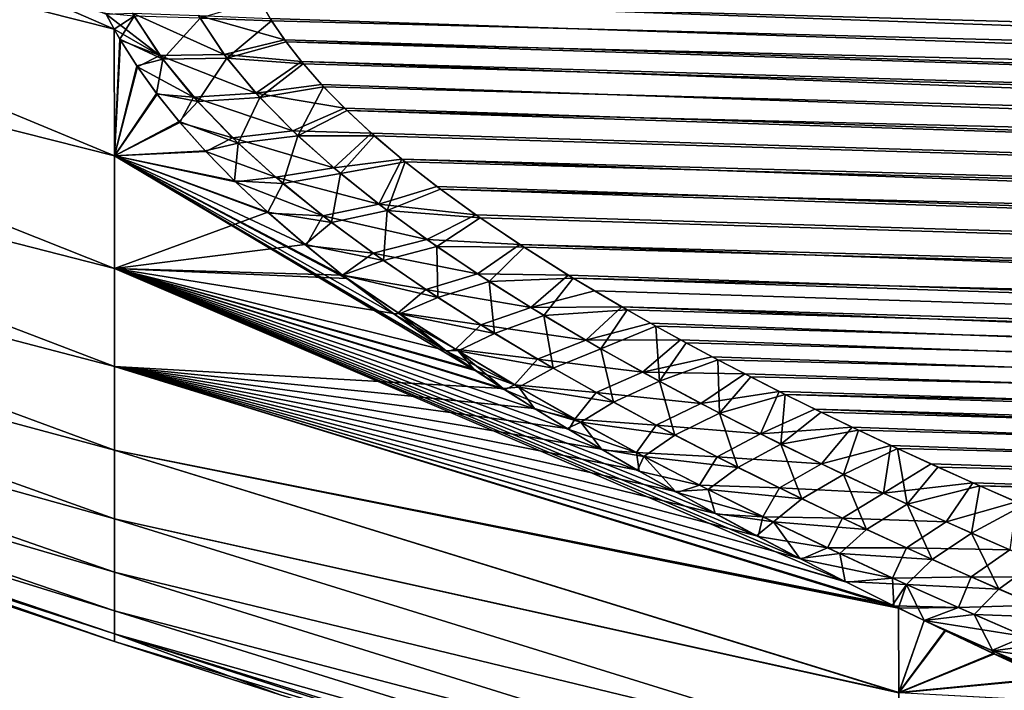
# Model space of a CAD drawing. Header units: metres. Extents: x -61 to 49, y -32 to 32.
# Tile 92 of 256: x 7.86 to 11.2, y -19.14 to -16.86. Entities that reach past the tile are written whole.
import ezdxf

# ---------------------------------------------------------------- set-up
doc = ezdxf.new("R2010")
doc.units = ezdxf.units.M
doc.layers.add('solid_K_27_40_10_000Y34', color=7, linetype='CONTINUOUS')

msp = doc.modelspace()

# ---------------------------------------------------------------- linework, layer by layer
at = {"layer": 'solid_K_27_40_10_000Y34'}
for points in [[(5.534052, -15.745355, -8.89181), (8.148813, -16.844261, -8.713039), (8.175688, -16.895054, -8.633335)], [(5.534052, -16.227299, -7.978426), (5.534052, -15.745355, -8.89181), (8.175688, -16.895054, -8.633335)], [(43.208416, -17.069876, -10.948779), (8.881098, -15.945402, -10.521252), (8.959942, -15.885625, -10.649261)], [(43.179058, -16.859222, -11.374068), (43.208416, -17.069876, -10.948779), (8.959942, -15.885625, -10.649261)], [(43.208416, -17.069876, -10.948779), (8.812924, -16.004751, -10.397364), (8.881098, -15.945402, -10.521252)], [(43.208416, -17.069876, -10.948779), (8.755336, -16.063543, -10.277651), (8.812924, -16.004751, -10.397364)], [(43.208401, -17.069761, 10.949), (8.806082, -16.011202, 10.384082), (8.749625, -16.069988, 10.264708)], [(43.208401, -17.069761, 10.949), (43.179043, -16.859137, 11.374247), (8.806082, -16.011202, 10.384082)], [(43.208401, -17.069761, 10.949), (8.749625, -16.069988, 10.264708), (8.702182, -16.128473, 10.148696)], [(43.226002, -17.29109, -10.529416), (8.706863, -16.122061, -10.161276), (8.755336, -16.063543, -10.277651)], [(43.208416, -17.069876, -10.948779), (43.226002, -17.29109, -10.529416), (8.755336, -16.063543, -10.277651)], [(43.208401, -17.069761, 10.949), (8.702182, -16.128473, 10.148696), (8.663455, -16.1866, 10.035992)], [(43.226002, -17.29109, -10.529416), (8.667266, -16.180258, -10.048165), (8.706863, -16.122061, -10.161276)], [(43.208401, -17.069761, 10.949), (8.663455, -16.1866, 10.035992), (8.632588, -16.244707, 9.925769)], [(43.226002, -17.29109, -10.529416), (8.635576, -16.238447, -9.93753), (8.667266, -16.180258, -10.048165)], [(5.534052, -16.227299, -7.978426), (8.175688, -16.895054, -8.633335), (8.176753, -17.325129, -7.735013)], [(5.534052, -16.656313, -7.039017), (5.534052, -16.227299, -7.978426), (8.176753, -17.325129, -7.735013)], [(5.534052, -16.227299, 7.978426), (8.175726, -16.895098, 8.633279), (8.147499, -16.841406, 8.717628)], [(5.534052, -16.227299, 7.978426), (8.176753, -17.32515, 7.734964), (8.175726, -16.895098, 8.633279)], [(5.534052, -16.227299, 7.978426), (5.534052, -16.656313, 7.039017), (8.176753, -17.32515, 7.734964)], [(43.226002, -17.29109, -10.529416), (8.611416, -16.296679, -9.829165), (8.635576, -16.238447, -9.93753)], [(43.225998, -17.290945, 10.529683), (8.632588, -16.244707, 9.925769), (8.609248, -16.302828, 9.817851)], [(43.225998, -17.290945, 10.529683), (43.208401, -17.069761, 10.949), (8.632588, -16.244707, 9.925769)], [(43.225998, -17.290945, 10.529683), (8.609248, -16.302828, 9.817851), (8.593028, -16.361303, 9.711519)], [(43.231838, -17.522821, -10.116003), (8.594408, -16.355217, -9.722486), (8.611416, -16.296679, -9.829165)], [(43.226002, -17.29109, -10.529416), (43.231838, -17.522821, -10.116003), (8.611416, -16.296679, -9.829165)], [(43.225998, -17.290945, 10.529683), (8.593028, -16.361303, 9.711519), (8.583591, -16.420294, 9.606415)], [(43.231838, -17.522821, -10.116003), (8.584213, -16.414148, -9.617263), (8.594408, -16.355217, -9.722486)], [(43.231838, -17.522821, -10.116003), (8.580831, -16.473772, -9.51293), (8.584213, -16.414148, -9.617263)], [(43.231838, -17.522646, 10.116307), (8.583591, -16.420294, 9.606415), (8.580915, -16.480005, 9.502148)], [(43.231838, -17.522646, 10.116307), (43.225998, -17.290945, 10.529683), (8.583591, -16.420294, 9.606415)], [(43.231838, -17.522821, -10.116003), (8.58408, -16.534328, -9.409054), (8.580831, -16.473772, -9.51293)], [(43.231838, -17.522646, 10.116307), (8.580915, -16.480005, 9.502148), (8.584764, -16.540596, 9.398417)], [(43.225967, -17.764996, -9.708657), (8.594123, -16.59601, -9.305321), (8.58408, -16.534328, -9.409054)], [(43.231838, -17.522821, -10.116003), (43.225967, -17.764996, -9.708657), (8.58408, -16.534328, -9.409054)], [(43.231838, -17.522646, 10.116307), (8.584764, -16.540596, 9.398417), (8.595411, -16.60231, 9.294833)], [(43.225967, -17.764996, -9.708657), (8.610914, -16.659107, -9.201267), (8.594123, -16.59601, -9.305321)], [(43.231838, -17.522646, 10.116307), (8.595411, -16.60231, 9.294833), (8.612949, -16.66544, 9.190935)], [(5.534052, -16.656313, -7.039017), (8.176753, -17.325129, -7.735013), (8.176753, -17.707081, -6.815408)], [(5.534052, -17.030996, -6.076647), (5.534052, -16.656313, -7.039017), (8.176753, -17.707081, -6.815408)], [(5.534052, -16.656313, 7.039017), (8.176753, -17.707096, 6.815365), (8.176753, -17.32515, 7.734964)], [(5.534052, -16.656313, 7.039017), (5.534052, -17.030996, 6.076647), (8.176753, -17.707096, 6.815365)], [(43.225967, -17.764996, -9.708657), (8.63484, -16.723785, -9.096686), (8.610914, -16.659107, -9.201267)], [(43.225979, -17.764793, 9.708986), (8.612949, -16.66544, 9.190935), (8.637675, -16.730196, 9.08644)], [(43.225979, -17.764793, 9.708986), (43.231838, -17.522646, 10.116307), (8.612949, -16.66544, 9.190935)], [(43.208347, -18.01755, -9.307489), (8.666349, -16.790401, -8.991085), (8.63484, -16.723785, -9.096686)], [(43.225967, -17.764996, -9.708657), (43.208347, -18.01755, -9.307489), (8.63484, -16.723785, -9.096686)], [(43.225979, -17.764793, 9.708986), (8.637675, -16.730196, 9.08644), (8.66994, -16.79705, 8.980666)], [(8.467285, -16.857916, 8.843971), (8.710131, -16.866102, 8.873568), (8.66994, -16.79705, 8.980666)], [(43.208347, -18.01755, -9.307489), (8.705775, -16.859138, -8.884273), (8.666349, -16.790401, -8.991085)], [(43.225979, -17.764793, 9.708986), (8.66994, -16.79705, 8.980666), (8.710131, -16.866102, 8.873568)], [(8.243091, -16.850458, 8.761307), (8.147499, -16.841406, 8.717628), (8.175726, -16.895098, 8.633279)], [(8.237473, -16.840752, -8.776145), (8.331088, -16.984133, -8.560916), (8.148813, -16.844261, -8.713039)], [(8.549563, -16.981155, -8.65795), (8.331088, -16.984133, -8.560916), (8.237473, -16.840752, -8.776145)], [(8.462069, -16.848989, -8.857696), (8.549563, -16.981155, -8.65795), (8.237473, -16.840752, -8.776145)], [(8.331088, -16.984133, -8.560916), (8.175688, -16.895054, -8.633335), (8.148813, -16.844261, -8.713039)], [(8.243091, -16.850458, 8.761307), (8.175726, -16.895098, 8.633279), (8.195185, -16.929331, 8.579936)], [(8.340375, -16.996883, 8.542119), (8.243091, -16.850458, 8.761307), (8.195185, -16.929331, 8.579936)], [(8.467285, -16.857916, 8.843971), (8.243091, -16.850458, 8.761307), (8.340375, -16.996883, 8.542119)], [(8.558271, -16.992929, 8.640469), (8.467285, -16.857916, 8.843971), (8.340375, -16.996883, 8.542119)], [(8.462069, -16.848989, -8.857696), (8.705775, -16.859138, -8.884273), (8.754018, -16.930603, -8.775442)], [(8.462069, -16.848989, -8.857696), (8.754018, -16.930603, -8.775442), (8.549563, -16.981155, -8.65795)], [(8.558271, -16.992929, 8.640469), (8.710131, -16.866102, 8.873568), (8.467285, -16.857916, 8.843971)], [(8.558271, -16.992929, 8.640469), (8.759196, -16.937788, 8.764617), (8.710131, -16.866102, 8.873568)], [(43.208347, -18.01755, -9.307489), (8.754018, -16.930603, -8.775442), (8.705775, -16.859138, -8.884273)], [(43.225979, -17.764793, 9.708986), (8.710131, -16.866102, 8.873568), (8.759196, -16.937788, 8.764617)], [(8.176753, -17.325129, -7.735013), (8.175688, -16.895054, -8.633335), (8.19698, -16.932276, -8.575414)], [(8.331088, -16.984133, -8.560916), (8.19698, -16.932276, -8.575414), (8.175688, -16.895054, -8.633335)], [(8.195185, -16.929331, 8.579936), (8.175726, -16.895098, 8.633279), (8.176753, -17.32515, 7.734964)], [(8.252286, -17.019735, 8.440934), (8.195185, -16.929331, 8.579936), (8.176753, -17.32515, 7.734964)], [(8.176753, -17.325129, -7.735013), (8.19698, -16.932276, -8.575414), (8.25448, -17.022751, -8.436451)], [(8.340375, -16.996883, 8.542119), (8.195185, -16.929331, 8.579936), (8.252286, -17.019735, 8.440934)], [(8.331088, -16.984133, -8.560916), (8.25448, -17.022751, -8.436451), (8.19698, -16.932276, -8.575414)], [(8.549563, -16.981155, -8.65795), (8.754018, -16.930603, -8.775442), (8.811336, -17.004843, -8.664665)], [(8.558271, -16.992929, 8.640469), (8.817414, -17.01223, 8.653763), (8.759196, -16.937788, 8.764617)], [(43.208347, -18.01755, -9.307489), (8.811336, -17.004843, -8.664665), (8.754018, -16.930603, -8.775442)], [(43.208366, -18.01733, 9.307826), (8.759196, -16.937788, 8.764617), (8.817414, -17.01223, 8.653763)], [(43.208366, -18.01733, 9.307826), (43.225979, -17.764793, 9.708986), (8.759196, -16.937788, 8.764617)], [(8.340375, -16.996883, 8.542119), (8.252286, -17.019735, 8.440934), (8.318978, -17.112684, 8.30045)], [(8.331088, -16.984133, -8.560916), (8.445426, -17.125278, -8.356756), (8.25448, -17.022751, -8.436451)], [(8.459227, -17.140766, 8.334779), (8.340375, -16.996883, 8.542119), (8.318978, -17.112684, 8.30045)], [(8.549563, -16.981155, -8.65795), (8.656978, -17.111835, -8.467332), (8.331088, -16.984133, -8.560916)], [(8.656978, -17.111835, -8.467332), (8.445426, -17.125278, -8.356756), (8.331088, -16.984133, -8.560916)], [(8.558271, -16.992929, 8.640469), (8.340375, -16.996883, 8.542119), (8.459227, -17.140766, 8.334779)], [(8.670002, -17.126236, 8.44672), (8.558271, -16.992929, 8.640469), (8.459227, -17.140766, 8.334779)], [(8.549563, -16.981155, -8.65795), (8.811336, -17.004843, -8.664665), (8.656978, -17.111835, -8.467332)], [(8.670002, -17.126236, 8.44672), (8.817414, -17.01223, 8.653763), (8.558271, -16.992929, 8.640469)], [(8.656978, -17.111835, -8.467332), (8.811336, -17.004843, -8.664665), (8.879186, -17.082342, -8.55143)], [(43.17897, -18.280489, -8.912537), (8.879186, -17.082342, -8.55143), (8.811336, -17.004843, -8.664665)], [(43.208347, -18.01755, -9.307489), (43.17897, -18.280489, -8.912537), (8.811336, -17.004843, -8.664665)], [(5.534052, -17.030996, -6.076647), (8.176753, -17.707081, -6.815408), (8.176753, -18.04026, -5.87703)], [(5.534052, -17.35013, -5.094458), (5.534052, -17.030996, -6.076647), (8.176753, -18.04026, -5.87703)], [(5.534052, -17.030996, 6.076647), (8.176753, -18.040272, 5.876993), (8.176753, -17.707096, 6.815365)], [(5.534052, -17.030996, 6.076647), (5.534052, -17.35013, 5.094458), (8.176753, -18.040272, 5.876993)], [(8.318978, -17.112684, 8.30045), (8.252286, -17.019735, 8.440934), (8.176753, -17.32515, 7.734964)], [(8.176753, -17.325129, -7.735013), (8.25448, -17.022751, -8.436451), (8.321304, -17.11569, -8.295979)], [(8.445426, -17.125278, -8.356756), (8.321304, -17.11569, -8.295979), (8.25448, -17.022751, -8.436451)], [(8.670002, -17.126236, 8.44672), (8.886373, -17.090073, 8.540264), (8.817414, -17.01223, 8.653763)], [(43.208366, -18.01733, 9.307826), (8.817414, -17.01223, 8.653763), (8.886373, -17.090073, 8.540264)], [(8.656978, -17.111835, -8.467332), (8.879186, -17.082342, -8.55143), (8.957678, -17.163157, -8.435816)], [(8.799632, -17.257225, 8.262783), (8.886373, -17.090073, 8.540264), (8.670002, -17.126236, 8.44672)], [(8.799632, -17.257225, 8.262783), (8.966142, -17.171333, 8.424261), (8.886373, -17.090073, 8.540264)], [(43.17897, -18.280489, -8.912537), (8.957678, -17.163157, -8.435816), (8.879186, -17.082342, -8.55143)], [(43.208366, -18.01733, 9.307826), (8.886373, -17.090073, 8.540264), (8.966142, -17.171333, 8.424261)], [(8.396194, -17.20858, 8.158166), (8.318978, -17.112684, 8.30045), (8.176753, -17.32515, 7.734964)], [(8.176753, -17.325129, -7.735013), (8.321304, -17.11569, -8.295979), (8.39867, -17.211584, -8.153692)], [(8.459227, -17.140766, 8.334779), (8.318978, -17.112684, 8.30045), (8.396194, -17.20858, 8.158166)], [(8.445426, -17.125278, -8.356756), (8.39867, -17.211584, -8.153692), (8.321304, -17.11569, -8.295979)], [(8.596405, -17.281458, 8.139203), (8.459227, -17.140766, 8.334779), (8.396194, -17.20858, 8.158166)], [(8.445426, -17.125278, -8.356756), (8.577452, -17.263218, -8.164186), (8.39867, -17.211584, -8.153692)], [(8.656978, -17.111835, -8.467332), (8.781695, -17.240192, -8.286354), (8.445426, -17.125278, -8.356756)], [(8.781695, -17.240192, -8.286354), (8.577452, -17.263218, -8.164186), (8.445426, -17.125278, -8.356756)], [(8.670002, -17.126236, 8.44672), (8.459227, -17.140766, 8.334779), (8.596405, -17.281458, 8.139203)], [(8.799632, -17.257225, 8.262783), (8.670002, -17.126236, 8.44672), (8.596405, -17.281458, 8.139203)], [(8.656978, -17.111835, -8.467332), (8.957678, -17.163157, -8.435816), (8.781695, -17.240192, -8.286354)], [(8.781695, -17.240192, -8.286354), (8.957678, -17.163157, -8.435816), (9.04882, -17.247763, -8.317414)], [(8.799632, -17.257225, 8.262783), (9.058638, -17.256424, 8.305441), (8.966142, -17.171333, 8.424261)], [(43.17897, -18.280489, -8.912537), (9.04882, -17.247763, -8.317414), (8.957678, -17.163157, -8.435816)], [(43.179001, -18.280268, 8.912859), (8.966142, -17.171333, 8.424261), (9.058638, -17.256424, 8.305441)], [(43.179001, -18.280268, 8.912859), (43.208366, -18.01733, 9.307826), (8.966142, -17.171333, 8.424261)], [(8.484226, -17.307539, 8.013824), (8.396194, -17.20858, 8.158166), (8.176753, -17.32515, 7.734964)], [(8.176753, -17.325129, -7.735013), (8.39867, -17.211584, -8.153692), (8.487053, -17.310616, -8.009339)], [(8.596405, -17.281458, 8.139203), (8.396194, -17.20858, 8.158166), (8.484226, -17.307539, 8.013824)], [(8.577452, -17.263218, -8.164186), (8.487053, -17.310616, -8.009339), (8.39867, -17.211584, -8.153692)], [(8.781695, -17.240192, -8.286354), (8.921397, -17.36591, -8.11474), (8.577452, -17.263218, -8.164186)], [(8.781695, -17.240192, -8.286354), (9.04882, -17.247763, -8.317414), (8.921397, -17.36591, -8.11474)], [(8.577452, -17.263218, -8.164186), (8.72459, -17.39765, -7.982733), (8.487053, -17.310616, -8.009339)], [(8.921397, -17.36591, -8.11474), (8.72459, -17.39765, -7.982733), (8.577452, -17.263218, -8.164186)], [(8.799632, -17.257225, 8.262783), (8.596405, -17.281458, 8.139203), (8.748731, -17.418373, 7.955237)], [(8.944366, -17.385342, 8.088657), (8.799632, -17.257225, 8.262783), (8.748731, -17.418373, 7.955237)], [(8.944366, -17.385342, 8.088657), (9.058638, -17.256424, 8.305441), (8.799632, -17.257225, 8.262783)], [(8.921397, -17.36591, -8.11474), (9.04882, -17.247763, -8.317414), (9.152536, -17.336195, -8.196355)], [(8.944366, -17.385342, 8.088657), (9.163787, -17.345375, 8.183943), (9.058638, -17.256424, 8.305441)], [(43.17897, -18.280489, -8.912537), (9.152536, -17.336195, -8.196355), (9.04882, -17.247763, -8.317414)], [(43.179001, -18.280268, 8.912859), (9.058638, -17.256424, 8.305441), (9.163787, -17.345375, 8.183943)], [(8.584208, -17.409948, 7.867192), (8.484226, -17.307539, 8.013824), (8.176753, -17.32515, 7.734964)], [(8.176753, -17.325129, -7.735013), (8.487053, -17.310616, -8.009339), (8.587449, -17.413124, -7.862689)], [(8.596405, -17.281458, 8.139203), (8.484226, -17.307539, 8.013824), (8.584208, -17.409948, 7.867192)], [(8.72459, -17.39765, -7.982733), (8.587449, -17.413124, -7.862689), (8.487053, -17.310616, -8.009339)], [(8.748731, -17.418373, 7.955237), (8.596405, -17.281458, 8.139203), (8.584208, -17.409948, 7.867192)], [(8.176753, -17.325129, -7.735013), (9.306216, -17.988846, -7.08622), (9.401562, -18.053091, -7.004062)], [(8.176753, -17.707081, -6.815408), (8.176753, -17.325129, -7.735013), (9.401562, -18.053091, -7.004062)], [(8.176753, -17.325129, -7.735013), (9.129045, -17.864096, -7.247879), (9.306216, -17.988846, -7.08622)], [(8.176753, -17.325129, -7.735013), (8.970375, -17.744608, -7.406219), (9.129045, -17.864096, -7.247879)], [(8.176753, -17.325129, -7.735013), (8.951316, -17.729677, -7.426247), (8.970375, -17.744608, -7.406219)], [(8.176753, -17.325129, -7.735013), (8.827776, -17.629719, -7.561371), (8.951316, -17.729677, -7.426247)], [(8.176753, -17.325129, -7.735013), (8.700706, -17.519411, -7.713417), (8.827776, -17.629719, -7.561371)], [(8.176753, -17.325129, -7.735013), (8.587449, -17.413124, -7.862689), (8.700706, -17.519411, -7.713417)], [(8.697051, -17.51614, 7.717945), (8.176753, -17.32515, 7.734964), (8.176753, -17.707096, 6.815365)], [(8.697051, -17.51614, 7.717945), (8.584208, -17.409948, 7.867192), (8.176753, -17.32515, 7.734964)], [(8.921397, -17.36591, -8.11474), (9.152536, -17.336195, -8.196355), (9.073803, -17.488752, -7.952109)], [(9.073803, -17.488752, -7.952109), (9.152536, -17.336195, -8.196355), (9.270803, -17.428629, -8.072697)], [(43.137779, -18.553726, -8.524005), (9.270803, -17.428629, -8.072697), (9.152536, -17.336195, -8.196355)], [(43.17897, -18.280489, -8.912537), (43.137779, -18.553726, -8.524005), (9.152536, -17.336195, -8.196355)], [(5.534052, -17.35013, -5.094458), (8.176753, -18.04026, -5.87703), (8.176753, -18.32375, -4.922465)], [(5.534052, -17.612671, -4.095651), (5.534052, -17.35013, -5.094458), (8.176753, -18.32375, -4.922465)], [(5.534052, -17.35013, 5.094458), (8.176753, -18.323759, 4.922433), (8.176753, -18.040272, 5.876993)], [(5.534052, -17.35013, 5.094458), (5.534052, -17.612671, 4.095651), (8.176753, -18.323759, 4.922433)], [(8.921397, -17.36591, -8.11474), (9.073803, -17.488752, -7.952109), (8.72459, -17.39765, -7.982733)], [(9.102005, -17.510363, 7.923953), (9.163787, -17.345375, 8.183943), (8.944366, -17.385342, 8.088657)], [(9.102005, -17.510363, 7.923953), (9.283463, -17.438175, 8.060081), (9.163787, -17.345375, 8.183943)], [(43.179001, -18.280268, 8.912859), (9.163787, -17.345375, 8.183943), (9.283463, -17.438175, 8.060081)], [(8.748731, -17.418373, 7.955237), (8.584208, -17.409948, 7.867192), (8.697051, -17.51614, 7.717945)], [(8.72459, -17.39765, -7.982733), (8.884332, -17.528395, -7.811791), (8.587449, -17.413124, -7.862689)], [(9.073803, -17.488752, -7.952109), (8.884332, -17.528395, -7.811791), (8.72459, -17.39765, -7.982733)], [(8.944366, -17.385342, 8.088657), (8.748731, -17.418373, 7.955237), (8.913796, -17.551329, 7.782283)], [(9.102005, -17.510363, 7.923953), (8.944366, -17.385342, 8.088657), (8.913796, -17.551329, 7.782283)], [(8.884332, -17.528395, -7.811791), (8.700706, -17.519411, -7.713417), (8.587449, -17.413124, -7.862689)], [(8.913796, -17.551329, 7.782283), (8.748731, -17.418373, 7.955237), (8.697051, -17.51614, 7.717945)], [(9.073803, -17.488752, -7.952109), (9.270803, -17.428629, -8.072697), (9.40351, -17.525141, -7.94652)], [(9.102005, -17.510363, 7.923953), (9.417561, -17.53491, 7.933917), (9.283463, -17.438175, 8.060081)], [(43.137779, -18.553726, -8.524005), (9.40351, -17.525141, -7.94652), (9.270803, -17.428629, -8.072697)], [(43.137814, -18.553514, 8.524296), (9.283463, -17.438175, 8.060081), (9.417561, -17.53491, 7.933917)], [(43.137814, -18.553514, 8.524296), (43.179001, -18.280268, 8.912859), (9.283463, -17.438175, 8.060081)], [(9.073803, -17.488752, -7.952109), (9.236874, -17.608576, -7.79802), (8.884332, -17.528395, -7.811791)], [(9.102005, -17.510363, 7.923953), (8.913796, -17.551329, 7.782283), (9.089696, -17.68041, 7.619461)], [(9.073803, -17.488752, -7.952109), (9.40351, -17.525141, -7.94652), (9.236874, -17.608576, -7.79802)], [(9.270741, -17.63229, 7.768027), (9.102005, -17.510363, 7.923953), (9.089696, -17.68041, 7.619461)], [(9.270741, -17.63229, 7.768027), (9.417561, -17.53491, 7.933917), (9.102005, -17.510363, 7.923953)], [(8.823707, -17.626354, 7.565926), (8.697051, -17.51614, 7.717945), (8.176753, -17.707096, 6.815365)], [(8.913796, -17.551329, 7.782283), (8.697051, -17.51614, 7.717945), (8.823707, -17.626354, 7.565926)], [(8.884332, -17.528395, -7.811791), (8.827776, -17.629719, -7.561371), (8.700706, -17.519411, -7.713417)], [(8.884332, -17.528395, -7.811791), (9.054453, -17.655361, -7.650712), (8.827776, -17.629719, -7.561371)], [(9.236874, -17.608576, -7.79802), (9.054453, -17.655361, -7.650712), (8.884332, -17.528395, -7.811791)], [(9.236874, -17.608576, -7.79802), (9.40351, -17.525141, -7.94652), (9.552289, -17.625494, -7.818433)], [(9.270741, -17.63229, 7.768027), (9.567568, -17.635418, 7.805932), (9.417561, -17.53491, 7.933917)], [(43.137779, -18.553726, -8.524005), (9.552289, -17.625494, -7.818433), (9.40351, -17.525141, -7.94652)], [(43.137814, -18.553514, 8.524296), (9.417561, -17.53491, 7.933917), (9.567568, -17.635418, 7.805932)], [(9.089696, -17.68041, 7.619461), (8.913796, -17.551329, 7.782283), (8.823707, -17.626354, 7.565926)], [(9.236874, -17.608576, -7.79802), (9.409213, -17.72543, -7.651885), (9.054453, -17.655361, -7.650712)], [(9.236874, -17.608576, -7.79802), (9.552289, -17.625494, -7.818433), (9.409213, -17.72543, -7.651885)], [(5.534052, -17.612671, -4.095651), (8.176753, -18.32375, -4.922465), (8.176753, -18.556768, -3.954342)], [(5.534052, -17.817762, -3.083485), (5.534052, -17.612671, -4.095651), (8.176753, -18.556768, -3.954342)], [(5.534052, -17.612671, 4.095651), (8.176753, -18.556774, 3.954316), (8.176753, -18.323759, 4.922433)], [(5.534052, -17.612671, 4.095651), (5.534052, -17.817762, 3.083485), (8.176753, -18.556774, 3.954316)], [(8.951159, -17.729582, 7.426342), (8.823707, -17.626354, 7.565926), (8.176753, -17.707096, 6.815365)], [(9.089696, -17.68041, 7.619461), (8.823707, -17.626354, 7.565926), (8.951159, -17.729582, 7.426342)], [(9.054453, -17.655361, -7.650712), (8.951316, -17.729677, -7.426247), (8.827776, -17.629719, -7.561371)], [(9.270741, -17.63229, 7.768027), (9.089696, -17.68041, 7.619461), (9.274538, -17.805727, 7.465906)], [(9.448778, -17.751139, 7.620244), (9.567568, -17.635418, 7.805932), (9.270741, -17.63229, 7.768027)], [(9.448778, -17.751139, 7.620244), (9.270741, -17.63229, 7.768027), (9.274538, -17.805727, 7.465906)], [(9.409213, -17.72543, -7.651885), (9.552289, -17.625494, -7.818433), (9.717069, -17.729774, -7.688487)], [(9.448778, -17.751139, 7.620244), (9.733397, -17.739782, 7.676179), (9.567568, -17.635418, 7.805932)], [(43.084667, -18.837339, -8.14188), (9.717069, -17.729774, -7.688487), (9.552289, -17.625494, -7.818433)], [(43.137779, -18.553726, -8.524005), (43.084667, -18.837339, -8.14188), (9.552289, -17.625494, -7.818433)], [(43.137814, -18.553514, 8.524296), (9.567568, -17.635418, 7.805932), (9.733397, -17.739782, 7.676179)], [(9.054453, -17.655361, -7.650712), (9.233509, -17.778677, -7.498718), (8.951316, -17.729677, -7.426247)], [(9.409213, -17.72543, -7.651885), (9.233509, -17.778677, -7.498718), (9.054453, -17.655361, -7.650712)], [(8.176753, -17.707081, -6.815408), (10.508096, -18.694021, -6.231589), (10.661758, -18.77236, -6.142632)], [(8.176753, -18.04026, -5.87703), (8.176753, -17.707081, -6.815408), (10.661758, -18.77236, -6.142632)], [(8.176753, -17.707081, -6.815408), (10.36136, -18.617174, -6.320168), (10.508096, -18.694021, -6.231589)], [(8.176753, -17.707081, -6.815408), (10.22102, -18.541754, -6.408166), (10.36136, -18.617174, -6.320168)], [(8.176753, -17.707081, -6.815408), (10.086548, -18.467701, -6.495382), (10.22102, -18.541754, -6.408166)], [(8.176753, -17.707081, -6.815408), (9.958053, -18.395065, -6.581886), (10.086548, -18.467701, -6.495382)], [(8.176753, -17.707081, -6.815408), (9.835821, -18.323914, -6.667852), (9.958053, -18.395065, -6.581886)], [(8.176753, -17.707081, -6.815408), (9.719349, -18.254173, -6.753132), (9.835821, -18.323914, -6.667852)], [(8.176753, -17.707081, -6.815408), (9.60813, -18.185768, -6.837573), (9.719349, -18.254173, -6.753132)], [(8.176753, -17.707081, -6.815408), (9.502042, -18.118702, -6.92115), (9.60813, -18.185768, -6.837573)], [(8.176753, -17.707081, -6.815408), (9.401562, -18.053091, -7.004062), (9.502042, -18.118702, -6.92115)], [(9.49659, -18.115179, 6.925592), (8.176753, -17.707096, 6.815365), (8.176753, -18.040272, 5.876993)], [(8.965936, -17.741169, 7.410798), (8.951159, -17.729582, 7.426342), (8.176753, -17.707096, 6.815365)], [(9.124265, -17.860605, 7.252465), (8.965936, -17.741169, 7.410798), (8.176753, -17.707096, 6.815365)], [(9.301084, -17.985321, 7.090766), (9.124265, -17.860605, 7.252465), (8.176753, -17.707096, 6.815365)], [(9.396253, -18.049557, 7.008572), (9.301084, -17.985321, 7.090766), (8.176753, -17.707096, 6.815365)], [(9.49659, -18.115179, 6.925592), (9.396253, -18.049557, 7.008572), (8.176753, -17.707096, 6.815365)], [(9.274538, -17.805727, 7.465906), (9.089696, -17.68041, 7.619461), (8.951159, -17.729582, 7.426342)], [(9.144162, -17.86064, 7.268663), (8.951159, -17.729582, 7.426342), (8.965936, -17.741169, 7.410798)], [(9.274538, -17.805727, 7.465906), (8.951159, -17.729582, 7.426342), (9.144162, -17.86064, 7.268663)], [(9.139739, -17.857775, -7.272054), (8.970375, -17.744608, -7.406219), (8.951316, -17.729677, -7.426247)], [(9.233509, -17.778677, -7.498718), (9.139739, -17.857775, -7.272054), (8.951316, -17.729677, -7.426247)], [(9.144162, -17.86064, 7.268663), (8.965936, -17.741169, 7.410798), (9.124265, -17.860605, 7.252465)], [(9.139739, -17.857775, -7.272054), (9.129045, -17.864096, -7.247879), (8.970375, -17.744608, -7.406219)], [(9.409213, -17.72543, -7.651885), (9.589532, -17.839409, -7.513091), (9.233509, -17.778677, -7.498718)], [(9.409213, -17.72543, -7.651885), (9.717069, -17.729774, -7.688487), (9.589532, -17.839409, -7.513091)], [(9.634685, -17.866983, 7.479994), (9.733397, -17.739782, 7.676179), (9.448778, -17.751139, 7.620244)], [(9.589532, -17.839409, -7.513091), (9.717069, -17.729774, -7.688487), (9.805923, -17.783325, -7.622977)], [(9.634685, -17.866983, 7.479994), (9.916684, -17.847895, 7.545053), (9.733397, -17.739782, 7.676179)], [(43.084667, -18.837339, -8.14188), (9.805923, -17.783325, -7.622977), (9.717069, -17.729774, -7.688487)], [(43.084705, -18.837149, 8.14213), (9.733397, -17.739782, 7.676179), (9.916684, -17.847895, 7.545053)], [(43.084705, -18.837149, 8.14213), (43.137814, -18.553514, 8.524296), (9.733397, -17.739782, 7.676179)], [(9.233509, -17.778677, -7.498718), (9.420183, -17.898516, -7.355013), (9.139739, -17.857775, -7.272054)], [(9.589532, -17.839409, -7.513091), (9.420183, -17.898516, -7.355013), (9.233509, -17.778677, -7.498718)], [(9.448778, -17.751139, 7.620244), (9.274538, -17.805727, 7.465906), (9.466837, -17.927439, 7.320819)], [(9.634685, -17.866983, 7.479994), (9.448778, -17.751139, 7.620244), (9.466837, -17.927439, 7.320819)], [(9.466837, -17.927439, 7.320819), (9.274538, -17.805727, 7.465906), (9.144162, -17.86064, 7.268663)], [(9.589532, -17.839409, -7.513091), (9.805923, -17.783325, -7.622977), (9.899195, -17.837799, -7.557167)], [(43.084667, -18.837339, -8.14188), (9.899195, -17.837799, -7.557167), (9.805923, -17.783325, -7.622977)], [(5.534052, -17.817762, -3.083485), (8.176753, -18.556768, -3.954342), (8.176753, -18.738674, -2.975326)], [(5.534052, -17.964735, -2.061261), (5.534052, -17.817762, -3.083485), (8.176753, -18.738674, -2.975326)], [(5.534052, -17.817762, 3.083485), (8.176753, -18.738678, 2.975307), (8.176753, -18.556774, 3.954316)], [(5.534052, -17.817762, 3.083485), (5.534052, -17.964735, 2.061261), (8.176753, -18.738678, 2.975307)], [(9.589532, -17.839409, -7.513091), (9.776573, -17.950619, -7.381042), (9.420183, -17.898516, -7.355013)], [(9.589532, -17.839409, -7.513091), (9.899195, -17.837799, -7.557167), (9.776573, -17.950619, -7.381042)], [(9.776573, -17.950619, -7.381042), (9.899195, -17.837799, -7.557167), (9.996653, -17.893232, -7.491009)], [(43.019592, -19.131208, -7.76645), (9.996653, -17.893232, -7.491009), (9.899195, -17.837799, -7.557167)], [(43.084667, -18.837339, -8.14188), (43.019592, -19.131208, -7.76645), (9.899195, -17.837799, -7.557167)], [(9.144162, -17.86064, 7.268663), (9.124265, -17.860605, 7.252465), (9.301084, -17.985321, 7.090766)], [(9.334498, -17.98155, -7.127204), (9.129045, -17.864096, -7.247879), (9.139739, -17.857775, -7.272054)], [(9.334498, -17.98155, -7.127204), (9.306216, -17.988846, -7.08622), (9.129045, -17.864096, -7.247879)], [(9.420183, -17.898516, -7.355013), (9.334498, -17.98155, -7.127204), (9.139739, -17.857775, -7.272054)], [(9.34362, -17.987247, 7.120597), (9.144162, -17.86064, 7.268663), (9.301084, -17.985321, 7.090766)], [(9.466837, -17.927439, 7.320819), (9.144162, -17.86064, 7.268663), (9.34362, -17.987247, 7.120597)], [(9.634685, -17.866983, 7.479994), (9.466837, -17.927439, 7.320819), (9.665649, -18.045746, 7.183483)], [(9.827504, -17.979956, 7.346701), (9.916684, -17.847895, 7.545053), (9.634685, -17.866983, 7.479994)], [(9.827504, -17.979956, 7.346701), (9.634685, -17.866983, 7.479994), (9.665649, -18.045746, 7.183483)], [(9.827504, -17.979956, 7.346701), (10.014796, -17.903381, 7.478987), (9.916684, -17.847895, 7.545053)], [(43.084705, -18.837149, 8.14213), (9.916684, -17.847895, 7.545053), (10.014796, -17.903381, 7.478987)], [(9.420183, -17.898516, -7.355013), (9.613191, -18.015068, -7.218828), (9.334498, -17.98155, -7.127204)], [(9.776573, -17.950619, -7.381042), (9.613191, -18.015068, -7.218828), (9.420183, -17.898516, -7.355013)], [(9.776573, -17.950619, -7.381042), (9.996653, -17.893232, -7.491009), (10.098581, -17.949617, -7.424551)], [(10.026313, -18.090204, 7.219794), (10.014796, -17.903381, 7.478987), (9.827504, -17.979956, 7.346701)], [(43.019592, -19.131208, -7.76645), (10.098581, -17.949617, -7.424551), (9.996653, -17.893232, -7.491009)], [(43.084705, -18.837149, 8.14213), (10.014796, -17.903381, 7.478987), (10.117393, -17.95982, 7.412621)], [(10.026313, -18.090204, 7.219794), (10.117393, -17.95982, 7.412621), (10.014796, -17.903381, 7.478987)], [(9.665649, -18.045746, 7.183483), (9.466837, -17.927439, 7.320819), (9.34362, -17.987247, 7.120597)], [(5.534052, -17.964735, -2.061261), (8.176753, -18.738674, -2.975326), (8.176753, -18.868965, -1.988115)], [(5.534052, -18.053112, -1.032314), (5.534052, -17.964735, -2.061261), (8.176753, -18.868965, -1.988115)], [(5.534052, -17.964735, 2.061261), (8.176753, -18.868967, 1.988102), (8.176753, -18.738678, 2.975307)], [(5.534052, -17.964735, 2.061261), (5.534052, -18.053112, 1.032314), (8.176753, -18.868967, 1.988102)], [(9.776573, -17.950619, -7.381042), (9.969457, -18.059181, -7.255221), (9.613191, -18.015068, -7.218828)], [(9.827504, -17.979956, 7.346701), (9.665649, -18.045746, 7.183483), (9.870066, -18.160862, 7.053195)], [(9.776573, -17.950619, -7.381042), (10.098581, -17.949617, -7.424551), (9.969457, -18.059181, -7.255221)], [(10.026313, -18.090204, 7.219794), (9.827504, -17.979956, 7.346701), (9.870066, -18.160862, 7.053195)], [(9.969457, -18.059181, -7.255221), (10.098581, -17.949617, -7.424551), (10.205287, -18.006945, -7.357845)], [(10.026313, -18.090204, 7.219794), (10.224751, -18.017197, 7.346008), (10.117393, -17.95982, 7.412621)], [(43.019592, -19.131208, -7.76645), (10.205287, -18.006945, -7.357845), (10.098581, -17.949617, -7.424551)], [(43.084705, -18.837149, 8.14213), (10.117393, -17.95982, 7.412621), (10.224751, -18.017197, 7.346008)], [(9.34362, -17.987247, 7.120597), (9.301084, -17.985321, 7.090766), (9.396253, -18.049557, 7.008572)], [(9.534763, -18.101662, -6.99026), (9.306216, -17.988846, -7.08622), (9.334498, -17.98155, -7.127204)], [(9.534763, -18.101662, -6.99026), (9.401562, -18.053091, -7.004062), (9.306216, -17.988846, -7.08622)], [(9.613191, -18.015068, -7.218828), (9.534763, -18.101662, -6.99026), (9.334498, -17.98155, -7.127204)], [(9.34362, -17.987247, 7.120597), (9.396253, -18.049557, 7.008572), (9.49659, -18.115179, 6.925592)], [(9.549013, -18.109991, 6.980876), (9.34362, -17.987247, 7.120597), (9.49659, -18.115179, 6.925592)], [(9.665649, -18.045746, 7.183483), (9.34362, -17.987247, 7.120597), (9.549013, -18.109991, 6.980876)], [(9.969457, -18.059181, -7.255221), (10.205287, -18.006945, -7.357845), (10.316913, -18.065205, -7.29092)], [(43.019592, -19.131208, -7.76645), (10.316913, -18.065205, -7.29092), (10.205287, -18.006945, -7.357845)], [(8.176753, -18.04026, -5.87703), (10.822323, -18.852154, -6.053252), (10.838048, -18.859873, -6.044648)], [(8.176753, -18.32375, -4.922465), (8.176753, -18.04026, -5.87703), (10.838048, -18.859873, -6.044648)], [(8.176753, -18.04026, -5.87703), (10.661758, -18.77236, -6.142632), (10.822323, -18.852154, -6.053252)], [(10.817473, -18.849743, 6.055995), (8.176753, -18.040272, 5.876993), (8.176753, -18.323759, 4.922433)], [(9.602594, -18.182299, 6.841901), (9.49659, -18.115179, 6.925592), (8.176753, -18.040272, 5.876993)], [(9.71379, -18.250799, 6.757275), (9.602594, -18.182299, 6.841901), (8.176753, -18.040272, 5.876993)], [(9.830283, -18.320665, 6.671768), (9.71379, -18.250799, 6.757275), (8.176753, -18.040272, 5.876993)], [(9.952566, -18.391951, 6.585568), (9.830283, -18.320665, 6.671768), (8.176753, -18.040272, 5.876993)], [(10.081127, -18.464712, 6.498863), (9.952566, -18.391951, 6.585568), (8.176753, -18.040272, 5.876993)], [(10.215693, -18.538883, 6.411485), (10.081127, -18.464712, 6.498863), (8.176753, -18.040272, 5.876993)], [(10.356155, -18.614422, 6.323345), (10.215693, -18.538883, 6.411485), (8.176753, -18.040272, 5.876993)], [(10.503024, -18.691387, 6.234631), (10.356155, -18.614422, 6.323345), (8.176753, -18.040272, 5.876993)], [(10.656809, -18.769838, 6.145531), (10.503024, -18.691387, 6.234631), (8.176753, -18.040272, 5.876993)], [(10.817473, -18.849743, 6.055995), (10.656809, -18.769838, 6.145531), (8.176753, -18.040272, 5.876993)], [(9.613191, -18.015068, -7.218828), (9.811658, -18.128519, -7.089523), (9.534763, -18.101662, -6.99026)], [(9.870066, -18.160862, 7.053195), (9.665649, -18.045746, 7.183483), (9.549013, -18.109991, 6.980876)], [(9.969457, -18.059181, -7.255221), (9.811658, -18.128519, -7.089523), (9.613191, -18.015068, -7.218828)], [(10.230214, -18.197882, 7.098719), (10.224751, -18.017197, 7.346008), (10.026313, -18.090204, 7.219794)], [(43.084705, -18.837149, 8.14213), (10.224751, -18.017197, 7.346008), (10.336996, -18.075508, 7.279177)], [(10.230214, -18.197882, 7.098719), (10.336996, -18.075508, 7.279177), (10.224751, -18.017197, 7.346008)], [(5.534052, -18.053112, -1.032314), (8.176753, -18.868965, -1.988115), (8.176753, -18.947285, -0.995429)], [(5.534052, -18.053112, -1.032314), (8.176753, -18.947285, -0.995429), (8.176753, -18.973415)], [(5.534052, -18.053112, -1.032314), (8.176753, -18.973415), (5.907345, -18.212427)], [(5.534052, -18.053112, 1.032314), (5.534052, -18.082602), (8.176753, -18.947285, 0.995422)], [(5.534052, -18.053112, 1.032314), (8.176753, -18.947285, 0.995422), (8.176753, -18.868967, 1.988102)], [(9.534763, -18.101662, -6.99026), (9.502042, -18.118702, -6.92115), (9.401562, -18.053091, -7.004062)], [(9.969457, -18.059181, -7.255221), (10.167526, -18.16523, -7.135166), (9.811658, -18.128519, -7.089523)], [(9.969457, -18.059181, -7.255221), (10.316913, -18.065205, -7.29092), (10.167526, -18.16523, -7.135166)], [(10.167526, -18.16523, -7.135166), (10.316913, -18.065205, -7.29092), (10.433137, -18.124426, -7.223747)], [(10.230214, -18.197882, 7.098719), (10.453819, -18.134781, 7.212093), (10.336996, -18.075508, 7.279177)], [(43.019592, -19.131208, -7.76645), (10.433137, -18.124426, -7.223747), (10.316913, -18.065205, -7.29092)], [(43.084705, -18.837149, 8.14213), (10.336996, -18.075508, 7.279177), (10.453819, -18.134781, 7.212093)], [(8.176753, -18.947285, 0.995422), (5.534052, -18.082602), (5.907345, -18.212427)], [(9.549013, -18.109991, 6.980876), (9.49659, -18.115179, 6.925592), (9.602594, -18.182299, 6.841901)], [(9.739842, -18.218338, -6.860535), (9.502042, -18.118702, -6.92115), (9.534763, -18.101662, -6.99026)], [(9.811658, -18.128519, -7.089523), (9.739842, -18.218338, -6.860535), (9.534763, -18.101662, -6.99026)], [(9.759447, -18.229153, 6.848674), (9.549013, -18.109991, 6.980876), (9.602594, -18.182299, 6.841901)], [(9.870066, -18.160862, 7.053195), (9.549013, -18.109991, 6.980876), (9.759447, -18.229153, 6.848674)], [(10.026313, -18.090204, 7.219794), (9.870066, -18.160862, 7.053195), (10.079204, -18.273012, 6.929274)], [(10.230214, -18.197882, 7.098719), (10.026313, -18.090204, 7.219794), (10.079204, -18.273012, 6.929274)], [(9.739842, -18.218338, -6.860535), (9.60813, -18.185768, -6.837573), (9.502042, -18.118702, -6.92115)], [(9.811658, -18.128519, -7.089523), (10.014951, -18.239054, -6.966541), (9.739842, -18.218338, -6.860535)], [(10.167526, -18.16523, -7.135166), (10.014951, -18.239054, -6.966541), (9.811658, -18.128519, -7.089523)], [(10.167526, -18.16523, -7.135166), (10.433137, -18.124426, -7.223747), (10.370128, -18.268904, -7.020417)], [(10.43859, -18.30312, 6.983029), (10.453819, -18.134781, 7.212093), (10.230214, -18.197882, 7.098719)], [(10.370128, -18.268904, -7.020417), (10.433137, -18.124426, -7.223747), (10.55421, -18.184607, -7.156357)], [(43.019592, -19.131208, -7.76645), (10.55421, -18.184607, -7.156357), (10.433137, -18.124426, -7.223747)], [(10.43859, -18.30312, 6.983029), (10.575478, -18.195011, 7.144796), (10.453819, -18.134781, 7.212093)], [(43.019634, -19.131046, 7.766653), (10.453819, -18.134781, 7.212093), (10.575478, -18.195011, 7.144796)], [(43.019634, -19.131046, 7.766653), (43.084705, -18.837149, 8.14213), (10.453819, -18.134781, 7.212093)], [(10.079204, -18.273012, 6.929274), (9.870066, -18.160862, 7.053195), (9.759447, -18.229153, 6.848674)], [(10.167526, -18.16523, -7.135166), (10.370128, -18.268904, -7.020417), (10.014951, -18.239054, -6.966541)], [(8.176753, -18.947285, 0.995422), (5.907345, -18.212427), (8.176753, -18.973415)], [(9.759447, -18.229153, 6.848674), (9.602594, -18.182299, 6.841901), (9.71379, -18.250799, 6.757275)], [(9.739842, -18.218338, -6.860535), (9.719349, -18.254173, -6.753132), (9.60813, -18.185768, -6.837573)], [(10.230214, -18.197882, 7.098719), (10.079204, -18.273012, 6.929274), (10.292467, -18.382378, 6.811189)], [(10.43859, -18.30312, 6.983029), (10.230214, -18.197882, 7.098719), (10.292467, -18.382378, 6.811189)], [(10.370128, -18.268904, -7.020417), (10.55421, -18.184607, -7.156357), (10.68044, -18.245741, -7.088792)], [(10.43859, -18.30312, 6.983029), (10.70229, -18.256187, 7.077332), (10.575478, -18.195011, 7.144796)], [(42.942341, -19.435465, -7.397696), (10.68044, -18.245741, -7.088792), (10.55421, -18.184607, -7.156357)], [(43.019592, -19.131208, -7.76645), (42.942341, -19.435465, -7.397696), (10.55421, -18.184607, -7.156357)], [(43.019634, -19.131046, 7.766653), (10.575478, -18.195011, 7.144796), (10.70229, -18.256187, 7.077332)], [(9.759447, -18.229153, 6.848674), (9.71379, -18.250799, 6.757275), (9.830283, -18.320665, 6.671768)], [(9.949135, -18.331812, -6.73739), (9.719349, -18.254173, -6.753132), (9.739842, -18.218338, -6.860535)], [(10.014951, -18.239054, -6.966541), (9.949135, -18.331812, -6.73739), (9.739842, -18.218338, -6.860535)], [(9.974088, -18.345022, 6.723212), (9.759447, -18.229153, 6.848674), (9.830283, -18.320665, 6.671768)], [(10.079204, -18.273012, 6.929274), (9.759447, -18.229153, 6.848674), (9.974088, -18.345022, 6.723212)], [(10.014951, -18.239054, -6.966541), (10.222439, -18.346859, -6.849328), (9.949135, -18.331812, -6.73739)], [(10.370128, -18.268904, -7.020417), (10.222439, -18.346859, -6.849328), (10.014951, -18.239054, -6.966541)], [(10.370128, -18.268904, -7.020417), (10.68044, -18.245741, -7.088792), (10.576639, -18.370342, -6.910529)], [(10.576639, -18.370342, -6.910529), (10.68044, -18.245741, -7.088792), (10.812045, -18.307827, -7.021082)], [(42.942341, -19.435465, -7.397696), (10.812045, -18.307827, -7.021082), (10.68044, -18.245741, -7.088792)], [(9.949135, -18.331812, -6.73739), (9.835821, -18.323914, -6.667852), (9.719349, -18.254173, -6.753132)], [(10.292467, -18.382378, 6.811189), (10.079204, -18.273012, 6.929274), (9.974088, -18.345022, 6.723212)], [(10.370128, -18.268904, -7.020417), (10.576639, -18.370342, -6.910529), (10.222439, -18.346859, -6.849328)], [(10.650983, -18.406048, 6.872342), (10.70229, -18.256187, 7.077332), (10.43859, -18.30312, 6.983029)], [(10.650983, -18.406048, 6.872342), (10.834476, -18.318306, 7.009737), (10.70229, -18.256187, 7.077332)], [(43.019634, -19.131046, 7.766653), (10.70229, -18.256187, 7.077332), (10.834476, -18.318306, 7.009737)], [(10.43859, -18.30312, 6.983029), (10.292467, -18.382378, 6.811189), (10.509426, -18.489122, 6.698494)], [(10.650983, -18.406048, 6.872342), (10.43859, -18.30312, 6.983029), (10.509426, -18.489122, 6.698494)], [(10.576639, -18.370342, -6.910529), (10.812045, -18.307827, -7.021082), (10.78664, -18.469658, -6.80516)], [(10.78664, -18.469658, -6.80516), (10.812045, -18.307827, -7.021082), (10.94867, -18.370882, -6.953203)], [(42.942341, -19.435465, -7.397696), (10.94867, -18.370882, -6.953203), (10.812045, -18.307827, -7.021082)], [(8.176753, -18.32375, -4.922465), (10.838048, -18.859873, -6.044648), (10.838671, -19.147196, -5.062102)], [(8.176753, -18.556768, -3.954342), (8.176753, -18.32375, -4.922465), (10.838671, -19.147196, -5.062102)], [(10.838671, -19.147156, 5.062258), (8.176753, -18.323759, 4.922433), (8.176753, -18.556774, 3.954316)], [(10.837875, -18.859762, 6.044824), (10.817473, -18.849743, 6.055995), (8.176753, -18.323759, 4.922433)], [(10.838671, -19.147156, 5.062258), (10.837875, -18.859762, 6.044824), (8.176753, -18.323759, 4.922433)], [(9.974088, -18.345022, 6.723212), (9.830283, -18.320665, 6.671768), (9.952566, -18.391951, 6.585568)], [(9.949135, -18.331812, -6.73739), (9.958053, -18.395065, -6.581886), (9.835821, -18.323914, -6.667852)], [(10.162038, -18.442326, -6.620191), (9.958053, -18.395065, -6.581886), (9.949135, -18.331812, -6.73739)], [(10.222439, -18.346859, -6.849328), (10.162038, -18.442326, -6.620191), (9.949135, -18.331812, -6.73739)], [(9.974088, -18.345022, 6.723212), (9.952566, -18.391951, 6.585568), (10.081127, -18.464712, 6.498863)], [(10.192427, -18.457815, 6.603916), (9.974088, -18.345022, 6.723212), (10.081127, -18.464712, 6.498863)], [(10.292467, -18.382378, 6.811189), (9.974088, -18.345022, 6.723212), (10.192427, -18.457815, 6.603916)], [(10.222439, -18.346859, -6.849328), (10.433521, -18.452129, -6.737357), (10.162038, -18.442326, -6.620191)], [(10.576639, -18.370342, -6.910529), (10.433521, -18.452129, -6.737357), (10.222439, -18.346859, -6.849328)], [(10.866934, -18.506798, 6.766277), (10.834476, -18.318306, 7.009737), (10.650983, -18.406048, 6.872342)], [(43.019634, -19.131046, 7.766653), (10.834476, -18.318306, 7.009737), (10.971681, -18.381382, 6.941986)], [(10.866934, -18.506798, 6.766277), (10.971681, -18.381382, 6.941986), (10.834476, -18.318306, 7.009737)], [(10.576639, -18.370342, -6.910529), (10.78664, -18.469658, -6.80516), (10.433521, -18.452129, -6.737357)], [(10.78664, -18.469658, -6.80516), (10.94867, -18.370882, -6.953203), (11.090528, -18.43491, -6.885181)], [(42.942341, -19.435465, -7.397696), (11.090528, -18.43491, -6.885181), (10.94867, -18.370882, -6.953203)], [(10.162038, -18.442326, -6.620191), (10.086548, -18.467701, -6.495382), (9.958053, -18.395065, -6.581886)], [(10.509426, -18.489122, 6.698494), (10.292467, -18.382378, 6.811189), (10.192427, -18.457815, 6.603916)], [(10.650983, -18.406048, 6.872342), (10.509426, -18.489122, 6.698494), (10.729648, -18.593414, 6.590748)], [(10.866934, -18.506798, 6.766277), (10.650983, -18.406048, 6.872342), (10.729648, -18.593414, 6.590748)], [(10.866934, -18.506798, 6.766277), (11.114114, -18.445421, 6.874101), (10.971681, -18.381382, 6.941986)], [(43.019634, -19.131046, 7.766653), (10.971681, -18.381382, 6.941986), (11.114114, -18.445421, 6.874101)], [(10.378038, -18.550104, -6.508382), (10.086548, -18.467701, -6.495382), (10.162038, -18.442326, -6.620191)], [(10.433521, -18.452129, -6.737357), (10.378038, -18.550104, -6.508382), (10.162038, -18.442326, -6.620191)], [(10.78664, -18.469658, -6.80516), (11.090528, -18.43491, -6.885181), (10.999805, -18.566956, -6.704012)], [(11.085993, -18.605495, 6.664461), (11.114114, -18.445421, 6.874101), (10.866934, -18.506798, 6.766277)], [(10.999805, -18.566956, -6.704012), (11.090528, -18.43491, -6.885181), (11.237962, -18.499907, -6.817056)], [(11.085993, -18.605495, 6.664461), (11.262115, -18.510422, 6.806118), (11.114114, -18.445421, 6.874101)], [(42.942341, -19.435465, -7.397696), (11.237962, -18.499907, -6.817056), (11.090528, -18.43491, -6.885181)], [(42.942379, -19.435326, 7.39786), (11.114114, -18.445421, 6.874101), (11.262115, -18.510422, 6.806118)], [(42.942379, -19.435326, 7.39786), (43.019634, -19.131046, 7.766653), (11.114114, -18.445421, 6.874101)], [(10.192427, -18.457815, 6.603916), (10.081127, -18.464712, 6.498863), (10.215693, -18.538883, 6.411485)], [(10.378038, -18.550104, -6.508382), (10.22102, -18.541754, -6.408166), (10.086548, -18.467701, -6.495382)], [(10.414062, -18.567728, 6.490283), (10.192427, -18.457815, 6.603916), (10.215693, -18.538883, 6.411485)], [(10.509426, -18.489122, 6.698494), (10.192427, -18.457815, 6.603916), (10.414062, -18.567728, 6.490283)], [(10.433521, -18.452129, -6.737357), (10.647804, -18.555012, -6.630228), (10.378038, -18.550104, -6.508382)], [(10.78664, -18.469658, -6.80516), (10.647804, -18.555012, -6.630228), (10.433521, -18.452129, -6.737357)], [(10.78664, -18.469658, -6.80516), (10.999805, -18.566956, -6.704012), (10.647804, -18.555012, -6.630228)], [(10.729648, -18.593414, 6.590748), (10.509426, -18.489122, 6.698494), (10.414062, -18.567728, 6.490283)], [(10.866934, -18.506798, 6.766277), (10.729648, -18.593414, 6.590748), (10.95271, -18.695425, 6.487519)], [(11.085993, -18.605495, 6.664461), (10.866934, -18.506798, 6.766277), (10.95271, -18.695425, 6.487519)], [(10.999805, -18.566956, -6.704012), (11.237962, -18.499907, -6.817056), (11.215804, -18.662344, -6.606787)], [(11.30783, -18.702251, 6.566596), (11.262115, -18.510422, 6.806118), (11.085993, -18.605495, 6.664461)], [(10.414062, -18.567728, 6.490283), (10.215693, -18.538883, 6.411485), (10.356155, -18.614422, 6.323345)], [(10.378038, -18.550104, -6.508382), (10.36136, -18.617174, -6.320168), (10.22102, -18.541754, -6.408166)], [(8.176753, -18.556768, -3.954342), (10.838671, -19.147196, -5.062102), (10.838671, -19.383179, -4.066006)], [(8.176753, -18.738674, -2.975326), (8.176753, -18.556768, -3.954342), (10.838671, -19.383179, -4.066006)], [(10.838671, -19.383152, 4.066132), (8.176753, -18.556774, 3.954316), (8.176753, -18.738678, 2.975307)], [(10.838671, -19.383152, 4.066132), (10.838671, -19.147156, 5.062258), (8.176753, -18.556774, 3.954316)], [(10.414062, -18.567728, 6.490283), (10.356155, -18.614422, 6.323345), (10.503024, -18.691387, 6.234631)], [(10.59683, -18.655306, -6.401559), (10.36136, -18.617174, -6.320168), (10.378038, -18.550104, -6.508382)], [(10.647804, -18.555012, -6.630228), (10.59683, -18.655306, -6.401559), (10.378038, -18.550104, -6.508382)], [(10.638592, -18.674969, 6.381814), (10.414062, -18.567728, 6.490283), (10.503024, -18.691387, 6.234631)], [(10.729648, -18.593414, 6.590748), (10.414062, -18.567728, 6.490283), (10.638592, -18.674969, 6.381814)], [(10.647804, -18.555012, -6.630228), (10.864981, -18.655636, -6.527601), (10.59683, -18.655306, -6.401559)], [(10.999805, -18.566956, -6.704012), (10.864981, -18.655636, -6.527601), (10.647804, -18.555012, -6.630228)], [(10.999805, -18.566956, -6.704012), (11.215804, -18.662344, -6.606787), (10.864981, -18.655636, -6.527601)], [(10.95271, -18.695425, 6.487519), (10.729648, -18.593414, 6.590748), (10.638592, -18.674969, 6.381814)], [(11.085993, -18.605495, 6.664461), (10.95271, -18.695425, 6.487519), (11.178306, -18.795286, 6.388469)], [(11.30783, -18.702251, 6.566596), (11.085993, -18.605495, 6.664461), (11.178306, -18.795286, 6.388469)], [(10.59683, -18.655306, -6.401559), (10.508096, -18.694021, -6.231589), (10.36136, -18.617174, -6.320168)], [(10.638592, -18.674969, 6.381814), (10.503024, -18.691387, 6.234631), (10.656809, -18.769838, 6.145531)], [(10.818135, -18.758089, -6.299346), (10.508096, -18.694021, -6.231589), (10.59683, -18.655306, -6.401559)], [(10.864981, -18.655636, -6.527601), (10.818135, -18.758089, -6.299346), (10.59683, -18.655306, -6.401559)], [(10.865626, -18.779737, 6.278034), (10.638592, -18.674969, 6.381814), (10.656809, -18.769838, 6.145531)], [(10.95271, -18.695425, 6.487519), (10.638592, -18.674969, 6.381814), (10.865626, -18.779737, 6.278034)], [(10.864981, -18.655636, -6.527601), (11.084748, -18.754137, -6.429138), (10.818135, -18.758089, -6.299346)], [(11.215804, -18.662344, -6.606787), (11.084748, -18.754137, -6.429138), (10.864981, -18.655636, -6.527601)], [(11.215804, -18.662344, -6.606787), (11.434313, -18.755932, -6.513192), (11.084748, -18.754137, -6.429138)], [(10.818135, -18.758089, -6.299346), (10.661758, -18.77236, -6.142632), (10.508096, -18.694021, -6.231589)], [(11.178306, -18.795286, 6.388469), (10.95271, -18.695425, 6.487519), (10.865626, -18.779737, 6.278034)], [(11.30783, -18.702251, 6.566596), (11.178306, -18.795286, 6.388469), (11.406219, -18.893108, 6.293329)], [(8.176753, -18.738674, -2.975326), (10.838671, -19.383179, -4.066006), (10.838671, -19.567377, -3.059048)], [(8.176753, -18.868965, -1.988115), (8.176753, -18.738674, -2.975326), (10.838671, -19.567377, -3.059048)], [(10.838671, -19.567362, 3.059143), (8.176753, -18.738678, 2.975307), (8.176753, -18.868967, 1.988102)], [(10.838671, -19.567362, 3.059143), (10.838671, -19.383152, 4.066132), (8.176753, -18.738678, 2.975307)], [(10.865626, -18.779737, 6.278034), (10.656809, -18.769838, 6.145531), (10.817473, -18.849743, 6.055995)], [(10.818135, -18.758089, -6.299346), (10.822323, -18.852154, -6.053252), (10.661758, -18.77236, -6.142632)], [(10.865626, -18.779737, 6.278034), (10.817473, -18.849743, 6.055995), (10.837875, -18.859762, 6.044824)], [(11.084748, -18.754137, -6.429138), (11.041672, -18.858614, -6.201369), (10.818135, -18.758089, -6.299346)], [(11.041672, -18.858614, -6.201369), (10.822323, -18.852154, -6.053252), (10.818135, -18.758089, -6.299346)], [(10.865626, -18.779737, 6.278034), (10.837875, -18.859762, 6.044824), (10.924889, -18.902178, 5.997691)], [(11.094913, -18.882187, 6.178591), (10.865626, -18.779737, 6.278034), (10.924889, -18.902178, 5.997691)], [(11.178306, -18.795286, 6.388469), (10.865626, -18.779737, 6.278034), (11.094913, -18.882187, 6.178591)], [(11.084748, -18.754137, -6.429138), (11.306803, -18.850651, -6.334504), (11.041672, -18.858614, -6.201369)], [(11.434313, -18.755932, -6.513192), (11.306803, -18.850651, -6.334504), (11.084748, -18.754137, -6.429138)], [(11.406219, -18.893108, 6.293329), (11.178306, -18.795286, 6.388469), (11.094913, -18.882187, 6.178591)], [(8.176753, -18.868965, -1.988115), (10.838671, -19.567377, -3.059048), (10.838671, -19.699299, -2.043917)], [(8.176753, -18.947285, -0.995429), (8.176753, -18.868965, -1.988115), (10.838671, -19.699299, -2.043917)], [(10.838671, -19.699293, 2.043981), (8.176753, -18.868967, 1.988102), (8.176753, -18.947285, 0.995422)], [(10.838671, -19.699293, 2.043981), (10.838671, -19.567362, 3.059143), (8.176753, -18.868967, 1.988102)], [(11.041672, -18.858614, -6.201369), (10.838048, -18.859873, -6.044648), (10.822323, -18.852154, -6.053252)], [(10.924889, -18.902178, 5.997691), (10.837875, -18.859762, 6.044824), (10.838671, -19.147156, 5.062258)], [(11.041672, -18.858614, -6.201369), (10.924823, -18.902166, -5.997657), (10.838048, -18.859873, -6.044648)], [(10.838671, -19.147196, -5.062102), (10.838048, -18.859873, -6.044648), (10.924823, -18.902166, -5.997657)], [(11.267174, -18.957037, -6.107269), (10.924823, -18.902166, -5.997657), (11.041672, -18.858614, -6.201369)], [(11.094913, -18.882187, 6.178591), (10.924889, -18.902178, 5.997691), (11.15834, -19.005651, 5.900284)], [(11.306803, -18.850651, -6.334504), (11.267174, -18.957037, -6.107269), (11.041672, -18.858614, -6.201369)], [(11.326257, -18.982439, 6.083193), (11.094913, -18.882187, 6.178591), (11.15834, -19.005651, 5.900284)], [(11.406219, -18.893108, 6.293329), (11.094913, -18.882187, 6.178591), (11.326257, -18.982439, 6.083193)], [(10.838671, -19.147196, -5.062102), (10.924823, -18.902166, -5.997657), (10.997583, -18.937237, -5.958903)], [(10.995255, -18.9361, 5.960193), (10.924889, -18.902178, 5.997691), (10.838671, -19.147156, 5.062258)], [(11.154371, -19.003889, -5.901937), (10.997583, -18.937237, -5.958903), (10.924823, -18.902166, -5.997657)], [(11.154371, -19.003889, -5.901937), (10.924823, -18.902166, -5.997657), (11.267174, -18.957037, -6.107269)], [(11.15834, -19.005651, 5.900284), (10.924889, -18.902178, 5.997691), (10.995255, -18.9361, 5.960193)], [(8.176753, -18.947285, -0.995429), (10.838671, -19.699299, -2.043917), (10.838671, -19.778595, -1.023325)], [(8.176753, -18.947285, -0.995429), (10.838671, -19.778595, -1.023325), (10.838671, -19.80505)], [(8.176753, -18.947285, -0.995429), (10.838671, -19.80505), (8.739715, -19.154741)], [(8.176753, -18.973415), (8.176753, -18.947285, -0.995429), (8.739715, -19.154741)], [(10.838671, -19.778593, 1.023357), (8.176753, -18.947285, 0.995422), (8.176753, -18.973415)], [(10.838671, -19.778593, 1.023357), (10.838671, -19.699293, 2.043981), (8.176753, -18.947285, 0.995422)], [(11.158885, -19.013702, 5.875174), (10.995255, -18.9361, 5.960193), (10.838671, -19.147156, 5.062258)], [(10.838671, -19.147196, -5.062102), (10.997583, -18.937237, -5.958903), (11.163553, -19.015902, -5.872756)], [(11.15834, -19.005651, 5.900284), (10.995255, -18.9361, 5.960193), (11.158885, -19.013702, 5.875174)], [(11.154371, -19.003889, -5.901937), (11.163553, -19.015902, -5.872756), (10.997583, -18.937237, -5.958903)], [(10.838671, -19.778593, 1.023357), (8.176753, -18.973415), (8.739715, -19.154741)], [(11.154371, -19.003889, -5.901937), (11.267174, -18.957037, -6.107269), (11.494465, -19.053474, -6.016787)], [(11.326257, -18.982439, 6.083193), (11.15834, -19.005651, 5.900284), (11.392653, -19.106445, 5.807362)], [(11.340774, -19.097902, 5.784281), (11.158885, -19.013702, 5.875174), (10.838671, -19.147156, 5.062258)], [(10.838671, -19.147196, -5.062102), (11.163553, -19.015902, -5.872756), (11.34535, -19.1, -5.782019)], [(11.154371, -19.003889, -5.901937), (11.384684, -19.103062, -5.810456), (11.163553, -19.015902, -5.872756)], [(11.154371, -19.003889, -5.901937), (11.494465, -19.053474, -6.016787), (11.384684, -19.103062, -5.810456)], [(11.15834, -19.005651, 5.900284), (11.158885, -19.013702, 5.875174), (11.340774, -19.097902, 5.784281)], [(11.392653, -19.106445, 5.807362), (11.15834, -19.005651, 5.900284), (11.340774, -19.097902, 5.784281)], [(11.384684, -19.103062, -5.810456), (11.34535, -19.1, -5.782019), (11.163553, -19.015902, -5.872756)], [(11.530541, -19.183617, 5.693185), (11.340774, -19.097902, 5.784281), (10.838671, -19.147156, 5.062258)], [(10.838671, -19.147196, -5.062102), (11.34535, -19.1, -5.782019), (11.535019, -19.185617, -5.691068)]]:
    msp.add_3dface(points, dxfattribs=at)

doc.saveas('drawing.dxf')
